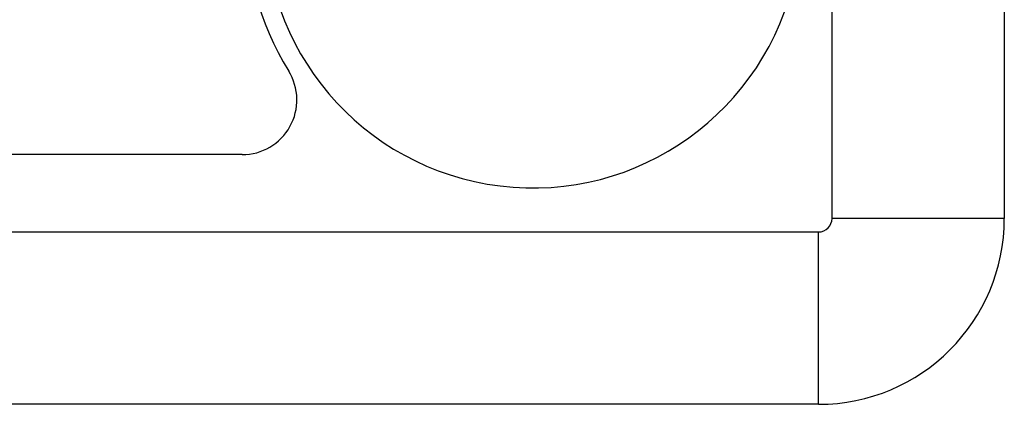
# Model space of a CAD drawing. Header units: inches. Extents: x 6 to 216, y 11 to 118.
# Tile 47 of 212: x 38.745 to 40.995, y 20.369 to 21.248. Entities that reach past the tile are written whole.
import ezdxf

# ---------------------------------------------------------------- set-up
doc = ezdxf.new("R2010")
doc.units = ezdxf.units.IN
doc.header["$MEASUREMENT"] = 0
doc.layers.add('Visible Edges(ANSI)', color=7, linetype='Continuous', lineweight=25)
doc.layers.add('Visible Tangent Edges(ANSI)', color=7, linetype='Continuous', lineweight=25)

msp = doc.modelspace()

# ---------------------------------------------------------------- linework, layer by layer
at = {"layer": 'Visible Edges(ANSI)'}
for p, q in [((40.6011, 20.7941), (40.6011, 23.8419)), ((40.9948, 23.8419), (40.9948, 20.7941)), ((39.2531, 20.9397), (24.1741, 20.9397)), ((23.8921, 20.7631), (40.5701, 20.7631)), ((40.5701, 20.3694), (23.8761, 20.3694))]:
    msp.add_line(p, q, dxfattribs=at)
for centre, radius, start, end in [((39.9172, 21.4757), 0.6122, 177.7957, 158.6008), ((39.9172, 21.4757), 0.656, 177.9429, 211.7523), ((39.2531, 21.0647), 0.125, 270, 31.7523), ((40.5701, 20.7941), 0.031, 270, 0), ((40.5701, 20.7941), 0.4247, 270, 0)]:
    msp.add_arc(centre, radius, start, end, dxfattribs=at)
at = {"layer": 'Visible Tangent Edges(ANSI)'}
for p, q in [((40.9948, 20.7941), (40.6011, 20.7941)), ((40.5701, 20.3694), (40.5701, 20.7631))]:
    msp.add_line(p, q, dxfattribs=at)

doc.saveas('drawing.dxf')
